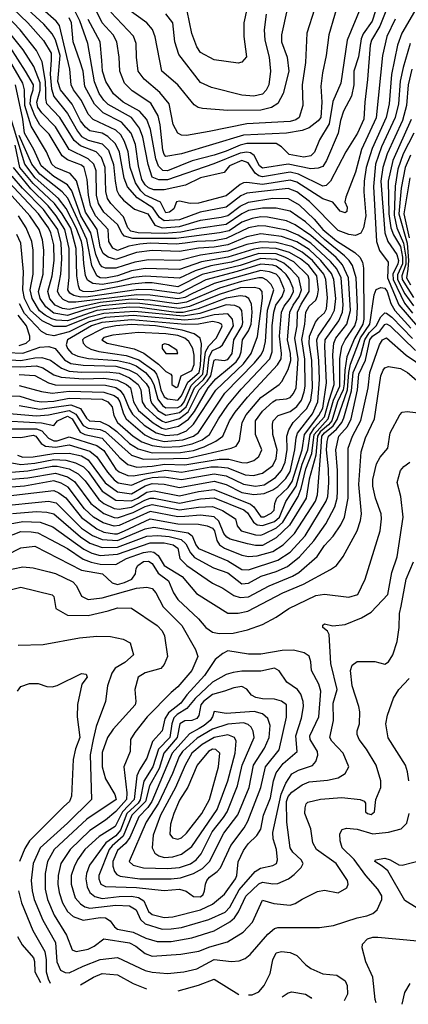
# Model space of a CAD drawing. Extents: x 501367 to 657802, y 482273 to 547541.
# Tile 218 of 256: x 583338 to 585591, y 484077 to 489793. Entities that reach past the tile are written whole.
import ezdxf

# ---------------------------------------------------------------- set-up
doc = ezdxf.new("R2010")
doc.units = 0

msp = doc.modelspace()

# ---------------------------------------------------------------- linework, layer by layer
at = {"layer": '0CON20XD'}
for points in [[(583265, 487123), (583385, 487132.4), (583545, 487160.1), (583615, 487138.6), (583655, 487112.1), (583750, 486985), (583825, 486926.9), (583885, 486902.6), (583905, 486900.6), (583995, 486931.1), (584065, 486966.2), (584105, 486977.6), (584265, 486946.8), (584375, 486963.8), (584455, 486966.2), (584513.5, 486943.5), (584589.4, 486895), (584598.6, 486855), (584622.2, 486825), (584705, 486801.5), (584735, 486800), (584755, 486807.3), (584826.3, 486843.7), (584863.7, 486876.3), (584952.4, 487025), (584969.6, 487070.4), (584995.7, 487185), (585030.7, 487275), (585045.6, 487384.4), (585126.1, 487476.1), (585157.6, 487585), (585193, 487665), (585193.9, 487825), (585205.4, 487895), (585223.9, 487935), (585281.4, 488015), (585292.1, 488055), (585295.9, 488125), (585288.4, 488295), (585266.6, 488365), (585248.3, 488395), (585221.6, 488421.6), (585105, 488516.4), (584995, 488619.1), (584905, 488681.5), (584825, 488699.1), (584745, 488699.6), (584665, 488685.4), (584625, 488665.1), (584535, 488603.7), (584375, 488581.6), (584271.3, 488558.7), (584175, 488552.2), (584025, 488556.1), (583982.8, 488565), (583964.4, 488585), (583939.2, 488649.2), (583865.3, 488725.3), (583846.3, 488755), (583837.5, 488795), (583833.2, 488935), (583812.1, 488992.1), (583780, 489025), (583690.2, 489060.2), (583652.5, 489092.5), (583569.5, 489225), (583494.8, 489305), (583488.3, 489335), (583489.9, 489375), (583486.4, 489435), (583467.4, 489547.4), (583435.2, 489615), (583339.6, 489735), (583185, 489894.8)], [(585679.9, 489935), (585552.3, 489715), (585528.1, 489645), (585493, 489475), (585480.3, 489305), (585463.2, 489225), (585381.3, 489045), (585347.1, 488935), (585335.1, 488855), (585333.3, 488793.3), (585344.8, 488655), (585331.4, 488585), (585315, 488554.6), (585285, 488539.7), (585245, 488545.2), (585185, 488569.6), (585017.9, 488738), (584945, 488792.9), (584895, 488812.2), (584655, 488785.7), (584620.5, 488769.5), (584535, 488705.4), (584383.6, 488676.4), (584265, 488631.9), (584175, 488625.5), (584148.9, 488645), (584110.1, 488700.1), (584017.9, 488757.9), (583963.4, 488823.4), (583942.7, 488872.7), (583915.5, 489024.5), (583893, 489073), (583849.5, 489115), (583815, 489134.2), (583745, 489148.5), (583718.2, 489168.2), (583690.8, 489205), (583641.7, 489301.7), (583574.8, 489385), (583558, 489435), (583571.6, 489585), (583545, 489676.8), (583525, 489710.8), (583476.8, 489766.8), (583337.8, 489895)], [(585514, 489796), (585466.7, 489695), (585441.2, 489585), (585403.9, 489223.9), (585320.1, 489040.1), (585285, 488906.9), (585227.6, 488762.4), (585222.5, 488735), (585236.1, 488703.9), (585235, 488680), (585225, 488672), (585195, 488680.8), (585152.8, 488732.8), (585095, 488752.7), (584945, 488849.9), (584905, 488862), (584745.6, 488835.6), (584655, 488848.7), (584635, 488845.7), (584615, 488836.1), (584535, 488769.6), (584375, 488727.8), (584326.5, 488726.5), (584265, 488739.5), (584246.7, 488735), (584230.8, 488695), (584205.8, 488675), (584185, 488672.4), (584153.7, 488733.7), (584065, 488775.1), (584039.6, 488799.6), (584008.7, 488845), (583977.3, 488935), (583965.9, 489025.9), (583946.1, 489086.1), (583923.8, 489123.8), (583895, 489152.5), (583764.4, 489214.4), (583735, 489244), (583695, 489324.7), (583650, 489385), (583635.2, 489415), (583628.8, 489505), (583568.6, 489758.6), (583548.3, 489785), (583390.4, 489925)], [(585195, 489932), (585130, 489705), (585114.1, 489585), (585092.4, 489485), (585083.1, 489406.9), (585089.3, 489315), (585083.8, 489225), (585068.6, 489205), (585015, 489164.8), (584975, 489150.6), (584885.2, 489134.8), (584635, 489122.4), (584275, 489013.8), (584185, 488999.1), (584175, 489010), (584167.7, 489035), (584152.8, 489182.8), (584140.6, 489235), (584098.7, 489308.7), (583989.4, 489379.4), (583944.7, 489425), (583918.6, 489495), (583914.7, 489575.3), (583901.7, 489665), (583879.2, 489705), (583816.5, 489775), (583772, 489865)], [(583297.9, 489857.9), (583384.5, 489774.5), (583475, 489671.6), (583519.3, 489599.3), (583521, 489559), (583513.8, 489476.2), (583521.5, 489391.5), (583535, 489346.7), (583615, 489248.3), (583672.3, 489145), (583695, 489115.5), (583735, 489093.1), (583815, 489073), (583852.3, 489035), (583881.9, 488951.9), (583890.3, 488855), (583901.7, 488801.7), (583913.8, 488773.8), (583940, 488745), (584002.9, 488692.9), (584080.6, 488665), (584120.6, 488600.6), (584164.4, 488585), (584265, 488592.9), (584385, 488629), (584505, 488646.3), (584545, 488655.4), (584615, 488710.4), (584665, 488733.9), (584805, 488756.1), (584895, 488754.8), (584957.5, 488717.5), (585045.8, 488635.8), (585096.1, 488575), (585175, 488509.8), (585281.1, 488441.1), (585310.3, 488415), (585325.5, 488385.5), (585330.8, 488350.8), (585333.1, 488055), (585327.5, 488025), (585278.5, 487941.5), (585234.8, 487835.2), (585222.4, 487757.6), (585218.9, 487678.9), (585213, 487645), (585179.6, 487575), (585147, 487465), (585128.7, 487441.3), (585080.4, 487399.6), (585065.2, 487375), (585055.2, 487264.8), (585015, 487125.5), (584999.4, 487015), (584901.9, 486858.1), (584825, 486785.2), (584745, 486740.9), (584705, 486740), (584659.3, 486749.3), (584557.5, 486777.5), (584538, 486788), (584520.6, 486810.6), (584492, 486882), (584465, 486907.6), (584385, 486917.4), (584295, 486908.3), (584255, 486907.5), (584095, 486937.1), (583915, 486855.6), (583885, 486852.7), (583821.8, 486871.8), (583766, 486905), (583712.7, 486952.7), (583618.2, 487078.2), (583577.8, 487102.3), (583535, 487115.1), (583365, 487085.6), (583265, 487077.6)], [(585465, 489852.5), (585425, 489755.3), (585377.3, 489675), (585370, 489645), (585354.8, 489445.2), (585337.8, 489315), (585333.4, 489215), (585295.6, 489135), (585229.2, 489025), (585140.5, 488855), (585115, 488830), (585095, 488825.6), (584955, 488895.6), (584905, 488907.4), (584745, 488881.5), (584725, 488886.8), (584702.3, 488902.3), (584662.9, 488962.9), (584625, 488975.3), (584554.2, 488945), (584523.9, 488906.1), (584385, 488875.4), (584298.6, 488831.4), (584175, 488804.3), (584115, 488805.7), (584085, 488816.9), (584064.3, 488835), (584046.3, 488865), (584025.7, 488945), (584008.1, 489068.1), (583984.7, 489134.7), (583927.1, 489197.1), (583821.9, 489251.9), (583771.9, 489301.9), (583715.1, 489405.1), (583705.8, 489495), (583686.3, 489555), (583647.2, 489665), (583638.4, 489775), (583624.5, 489804.5)], [(585399.6, 489845), (585381.7, 489785), (585329.9, 489710.1), (585317.7, 489682.3), (585301.8, 489578.2), (585275.2, 489495), (585274, 489415), (585261.3, 489348.7), (585215, 489262), (585197.1, 489207.1), (585183.3, 489135), (585115.7, 488975), (585095, 488940.8), (585068.9, 488931.1), (585025, 488927.6), (584894.9, 488955.1), (584745, 488931.1), (584727.3, 488945), (584697.1, 489005), (584675, 489019.2), (584655, 489023.3), (584615, 489017.6), (584463.4, 488956.6), (584195, 488863.5), (584143.7, 488863.7), (584105, 488878.5), (584081.7, 488951.7), (584051.2, 489111.2), (584032.4, 489162.4), (583985, 489224.8), (583850.8, 489300.8), (583825, 489325.2), (583798.5, 489365), (583771.5, 489431.5), (583732.5, 489655), (583685.4, 489785.4), (583639, 489879)], [(585314.7, 489865), (585235.9, 489675), (585200.4, 489425), (585152.6, 489317.4), (585131.1, 489188.9), (585075.8, 489095), (585046.9, 489023.1), (585025, 489002.5), (584984.2, 488995.8), (584900.7, 489010.7), (584855, 489055.6), (584825, 489074.6), (584655, 489073.6), (584615, 489065.1), (584535, 489029.6), (584465, 489006.7), (584337.1, 488972.9), (584195.1, 488914.9), (584167.7, 488917.7), (584143, 488943), (584127.6, 488985), (584096.4, 489155), (584074.4, 489214.4), (584032.1, 489262.1), (583937.8, 489315), (583882.4, 489362.4), (583837, 489435), (583817.1, 489495), (583814.1, 489555.9), (583804.8, 489665), (583735, 489794.6)], [(585047.1, 489855), (585002.7, 489715), (584995.3, 489545), (584975.8, 489415), (584978.4, 489295), (584958.9, 489225), (584938.7, 489211.3), (584905, 489202.7), (584655, 489189.2), (584436.6, 489143.4), (584305, 489120.9), (584275, 489121.8), (584253.7, 489133.7), (584227.7, 489185), (584204.1, 489305), (584149.6, 489369.6), (584058.6, 489448.6), (584025.3, 489495), (584015.3, 489575), (584013.5, 489655), (583997.3, 489697.3), (583866.1, 489836.1)], [(584889.1, 489855), (584856, 489705), (584855.3, 489665), (584887.8, 489575), (584897.9, 489495), (584865.2, 489364.8), (584833.6, 489306.4), (584796.6, 489283.4), (584735, 489267.3), (584545.3, 489265.3), (584398, 489278), (584373.2, 489283.2), (584349.2, 489299.2), (584255, 489415.5), (584162.3, 489495), (584123.4, 489693.4), (584107, 489737), (584074.5, 489775), (583963.8, 489855)], [(584766.3, 489825), (584755.8, 489735), (584759.4, 489675), (584784.4, 489575), (584792.5, 489495), (584781.4, 489415), (584766.4, 489383.6), (584745, 489360), (584695, 489349.8), (584625, 489354.2), (584449.7, 489399.8), (584385, 489428.2), (584261, 489591), (584236.5, 489665), (584225.3, 489775), (584185, 489827.7)], [(584654.7, 489855), (584636.9, 489775), (584637.1, 489695), (584653, 489577), (584625, 489546), (584605, 489540), (584465, 489560), (584385, 489603.1), (584365.4, 489635), (584335, 489712.5), (584309.2, 489845)], [(583265, 487163.9), (583385, 487172.9), (583525, 487200.8), (583555, 487201.4), (583625, 487186.3), (583676.4, 487156.4), (583716.4, 487116.4), (583796.9, 487006.9), (583825, 486984.3), (583885, 486955.1), (583915, 486951), (583985, 486963.3), (584063.6, 487003.6), (584095, 487015.5), (584115, 487016.1), (584265, 486985.9), (584385, 487011), (584465, 487016.6), (584638, 486948), (584659.3, 486929.3), (584693.3, 486875), (584715, 486860.4), (584745, 486855.8), (584815, 486879.7), (584843, 486905), (584879.9, 486995), (584940.6, 487085), (584975, 487211.7), (585008, 487295), (585020.8, 487385), (585046.4, 487423.6), (585105, 487486.8), (585132.1, 487585), (585160.7, 487675), (585153.4, 487846.6), (585158.6, 487915), (585170.7, 487945), (585235.1, 488025), (585255.1, 488105), (585244.9, 488294.9), (585210, 488370), (585171.7, 488411.7), (585025, 488540.1), (584935, 488602.6), (584885, 488626), (584775, 488647), (584735, 488647.9), (584685, 488639.6), (584625, 488616.8), (584552.7, 488567.3), (584495.1, 488555.1), (584245, 488523.5), (583992.9, 488522.9), (583945, 488536), (583931.1, 488551.1), (583905, 488604.8), (583825, 488675.7), (583795, 488725.3), (583783.4, 488775), (583780.4, 488915), (583767.1, 488955), (583735.1, 488985.1), (583625, 489038.5), (583545, 489171.3), (583465, 489252), (583441.9, 489285), (583436.2, 489315), (583456.6, 489383.4), (583456.5, 489426.5), (583420.4, 489520.4), (583358.6, 489618.6), (583264.4, 489735)], [(583291.1, 487221.1), (583345, 487210.2), (583425, 487217.4), (583535, 487239.5), (583605.3, 487235.3), (583661.2, 487221.2), (583707.1, 487197.1), (583735, 487169.4), (583815, 487056.5), (583895, 487003.4), (583985, 486999.3), (584021.4, 487015), (584075, 487049.6), (584118.2, 487058.2), (584265, 487028.8), (584375, 487054.4), (584465, 487065.4), (584675, 486981), (584694.4, 486964.4), (584735, 486907.7), (584755, 486907.5), (584795, 486928.1), (584813.1, 486945), (584817.7, 486985), (584829.1, 487015), (584895, 487076.9), (584917.7, 487112.3), (584974.5, 487295), (584988.1, 487385), (585072.9, 487495), (585095, 487538.4), (585116.9, 487685), (585106.1, 487895), (585109.2, 487935), (585188.3, 488045), (585208.5, 488095), (585213.2, 488136.8), (585202.1, 488295), (585175.7, 488345.7), (585140, 488390), (585025, 488495.1), (584952.3, 488542.3), (584885, 488572), (584765, 488594.9), (584725, 488595.6), (584665, 488585.4), (584535, 488522.4), (584465, 488509.7), (584365, 488505.6), (584297.8, 488495), (584245, 488489.7), (584095, 488494.7), (584035, 488490.6), (583971.3, 488478.7), (583905, 488453.4), (583877, 488467), (583854.1, 488505), (583849.8, 488575), (583777.1, 488655), (583748, 488715), (583736.4, 488773.6), (583729.4, 488865), (583710.9, 488935), (583695, 488948.3), (583615, 488979.2), (583583, 489003), (583507.5, 489127.5), (583455, 489183.5), (583425, 489233.9), (583398, 489305), (583402.7, 489345), (583416, 489385), (583417, 489415), (583370.9, 489495), (583283.1, 489633.1)], [(585602.5, 489655), (585560.1, 489515), (585543.1, 489436.9), (585534.6, 489305), (585514.9, 489225), (585435.6, 489055), (585400.9, 488955), (585388.6, 488825), (585406.8, 488505), (585423.3, 488453.3), (585473.3, 488385), (585470.5, 488295), (585535, 488136.8), (585645, 488011)], [(583325, 487264.6), (583355, 487252.7), (583415, 487254.5), (583535, 487274.9), (583625, 487277.2), (583695, 487260.3), (583735, 487236.8), (583834.1, 487105), (583905, 487052), (583985, 487041.2), (584065, 487087), (584105, 487100.2), (584175, 487097.3), (584265, 487076.6), (584465, 487112.9), (584535, 487095.1), (584625, 487049), (584695, 487037), (584755, 487042.8), (584805, 487062.6), (584835, 487082.5), (584881.4, 487128.6), (584905, 487170.2), (584933.8, 487295), (584939.9, 487365), (584947.9, 487392.1), (585034.8, 487505.2), (585066.4, 487575), (585075.7, 487705), (585072.1, 487815), (585061.8, 487905), (585060.9, 487935), (585067.3, 487955), (585139.9, 488060.1), (585163.5, 488106.5), (585170.2, 488175), (585159.7, 488285), (585145, 488319.3), (585084.4, 488395), (585015, 488458.7), (584945, 488503.2), (584855, 488534.7), (584735, 488549.8), (584655, 488533), (584545, 488486.8), (584465, 488472.1), (584375, 488466.9), (584265, 488447.4), (584105, 488453), (584015, 488440.9), (583895, 488399.9), (583849.6, 488415), (583822.4, 488435), (583804.9, 488475), (583786.1, 488575), (583718.7, 488675), (583667.4, 488857.4), (583630.6, 488900.6), (583545, 488934.5), (583524.4, 488955), (583492.4, 489025), (583404.3, 489174.3), (583366.5, 489295), (583365.6, 489385), (583356, 489425), (583278.4, 489558.4)], [(585611.6, 489505), (585589.4, 489415), (585581.1, 489295), (585556.9, 489206.9), (585468.1, 489015), (585443.2, 488935), (585431.8, 488855), (585455.5, 488555.5), (585471.4, 488505), (585525, 488430.3), (585534.2, 488395), (585530.5, 488375), (585501, 488315), (585502.3, 488285), (585568, 488148), (585615, 488089.4)], [(583155, 487371.1), (583345, 487367.5), (583415, 487380.2), (583431.1, 487375), (583461.8, 487331.8), (583486.7, 487316.7), (583545, 487311.5), (583625, 487324), (583745, 487288.6), (583784.5, 487255), (583846.6, 487166.6), (583885, 487122.4), (583908.5, 487105), (583985, 487090.6), (584065, 487125.1), (584105, 487134.8), (584175, 487138.9), (584275, 487122.8), (584465, 487155.7), (584535.1, 487145.1), (584635, 487095.7), (584705, 487084.2), (584755, 487093.3), (584819.8, 487135), (584855.7, 487175), (584876.3, 487223.7), (584887.5, 487297.5), (584886.2, 487375), (584898.2, 487411.8), (584923.5, 487455), (585003, 487535), (585026, 487584), (585035.3, 487655.3), (585031.8, 487815), (585016.8, 487913.2), (585018.8, 487955), (585053.6, 488036.4), (585070.1, 488059.9), (585105, 488091.3), (585116.1, 488115), (585122.3, 488177.7), (585113.5, 488285), (585100.4, 488315), (585035, 488395.8), (584975, 488442.9), (584915, 488475.5), (584825, 488499.5), (584735, 488504.1), (584655, 488488.2), (584545, 488449.1), (584385, 488425.5), (584265, 488394.9), (584085, 488398.5), (584005, 488384.4), (583944.2, 488365.8), (583895, 488350.2), (583835, 488350.8), (583815, 488358.5), (583803, 488373), (583779.7, 488429.7), (583749.5, 488555), (583691.3, 488655), (583639.5, 488799.5), (583614.9, 488834.9), (583535, 488881.7), (583462.9, 488945), (583419.4, 489039.4), (583365.1, 489135.1), (583356.2, 489215), (583312.7, 489415)], [(583185, 487467.2), (583463.3, 487453.3), (583535, 487436.2), (583556.6, 487465), (583615, 487491.2), (583642, 487475), (583688.8, 487398.9), (583715.6, 487385.6), (583815, 487362.7), (583918.4, 487248.4), (583965, 487210.5), (584016.1, 487196.1), (584105, 487201.3), (584176.6, 487213.4), (584295, 487207.8), (584495, 487242), (584550.8, 487240.8), (584625, 487221.6), (584655, 487221), (584695.2, 487234.8), (584725, 487256.2), (584741.9, 487295), (584705.2, 487385), (584705.2, 487465), (584745, 487519.8), (584804.7, 487575), (584825, 487585.5), (584885, 487591.7), (584905, 487599.5), (584925, 487622.4), (584941.5, 487655), (584952.4, 487825), (584933, 487945), (584946.8, 488015), (584949.2, 488095), (584969.2, 488140.8), (585016.9, 488215), (585016.9, 488285), (585010.7, 488305), (584926.3, 488386.3), (584875.6, 488415), (584825, 488432.8), (584725, 488434.8), (584565, 488384.8), (584445.1, 488364.9), (584354.2, 488335.8), (584265, 488291.6), (584065, 488304.9), (583995.6, 488295.6), (583905, 488270.9), (583815, 488255.8), (583762, 488262), (583731.5, 488281.5), (583718.3, 488308.3), (583708.5, 488378.5), (583703.8, 488465), (583695.3, 488505), (583664.9, 488585), (583607.4, 488697.3), (583562.9, 488755), (583427.2, 488875), (583367.6, 488955), (583288.7, 489215)], [(585607.4, 489212.6), (585500.8, 488975), (585474.9, 488855), (585478.7, 488665), (585488.8, 488585), (585504.2, 488544.2), (585545, 488476.3), (585558, 488415), (585557.5, 488375), (585528.3, 488311.8), (585528.4, 488285), (585570.7, 488200.7), (585621.4, 488131.4)], [(583185, 487418.3), (583435, 487417.3), (583466.6, 487406.6), (583504, 487364), (583535, 487347.8), (583555, 487348.7), (583625, 487371.4), (583785, 487321.4), (583825, 487291.2), (583895, 487184.4), (583915, 487168.8), (583965, 487147.6), (583995.7, 487145.7), (584185, 487178.2), (584275.8, 487165.8), (584445, 487196.4), (584487.5, 487197.5), (584545, 487190.5), (584645, 487151.1), (584692.5, 487147.5), (584745, 487160), (584805, 487204.1), (584824.4, 487245), (584830.2, 487295), (584805.3, 487385), (584802.5, 487445), (584807.6, 487465), (584835.6, 487494.4), (584905, 487518.9), (584945, 487546.8), (584972.1, 487585), (584987.5, 487632.5), (584992.4, 487665), (584991.5, 487821.5), (584973.4, 487936.6), (584991.6, 488025), (584995.8, 488095), (585015, 488129.3), (585053.9, 488165), (585065, 488189.4), (585069.9, 488225), (585059.6, 488305), (585013.5, 488365), (584965, 488405.6), (584901.6, 488441.6), (584825, 488463.9), (584745, 488468.3), (584695, 488460.8), (584545, 488413.4), (584392.5, 488387.5), (584265, 488342.8), (584065, 488349), (583985, 488334.5), (583903.8, 488305), (583835, 488292.3), (583805, 488294.5), (583784.4, 488305), (583755.3, 488365.3), (583726.9, 488516.9), (583616.2, 488756.2), (583583.8, 488793.8), (583455, 488895.6), (583408.3, 488955), (583335, 489121)], [(585622.4, 489135), (585561.6, 489015), (585530.2, 488925), (585513.8, 488826.2), (585507.9, 488657.9), (585523.4, 488585), (585563.4, 488495), (585576.7, 488415), (585576.5, 488373.5), (585552.7, 488305), (585555.5, 488285), (585620.5, 488180.5)], [(583185, 487514.2), (583435, 487492.6), (583505, 487498.3), (583625, 487524.8), (583662.6, 487502.6), (583705, 487437), (583735, 487421.2), (583805, 487413.8), (583835, 487401.2), (583985, 487264.5), (584055, 487242.2), (584145, 487243.2), (584315, 487248.1), (584563.8, 487306.2), (584592.3, 487317.7), (584612.2, 487347.8), (584627.4, 487455), (584650.1, 487499.9), (584735, 487598.8), (584841.5, 487675), (584856.6, 487693.4), (584895, 487762.7), (584909.3, 487815), (584907.9, 487855), (584890, 487935), (584904.6, 488095), (584922.4, 488135), (584957.5, 488185), (584972, 488225), (584956.8, 488295), (584909.8, 488345), (584869, 488379), (584825, 488400.6), (584735, 488405.8), (584615, 488365.5), (584395, 488313.8), (584255, 488243), (584105, 488264.9), (584065, 488265.5), (583987.3, 488257.3), (583755, 488213.5), (583705, 488214.5), (583686.4, 488225), (583678, 488248), (583669.4, 488305), (583664.9, 488465), (583633.5, 488583.5), (583584.7, 488665), (583538.5, 488725), (583415, 488841.1), (583339.1, 488935), (583312.1, 489065)], [(585602.6, 489007.4), (585573.3, 488935), (585550.2, 488815), (585535.4, 488665.4), (585583.3, 488495), (585592.1, 488395), (585588.6, 488345), (585580.4, 488295), (585603.5, 488253.5)], [(583335, 487553.3), (583455, 487531.4), (583635, 487557.3), (583689.8, 487535), (583725, 487479.7), (583741.5, 487465), (583805, 487460.5), (583855.5, 487435.5), (583901.5, 487401.5), (583975, 487333.1), (584025, 487301.2), (584105, 487279.3), (584269.4, 487279.4), (584345, 487292.2), (584407.5, 487312.5), (584474.7, 487345.3), (584515.3, 487374.7), (584554.5, 487465), (584587.4, 487515), (584658.7, 487601.3), (584831.6, 487788.4), (584853.3, 487825), (584856.2, 487855), (584843.9, 487955), (584855.6, 488095), (584870.4, 488129.6), (584906.5, 488175), (584925.8, 488215), (584923.8, 488235), (584902.2, 488285), (584883.1, 488313.1), (584855, 488339.2), (584825, 488361.3), (584805, 488367.9), (584735, 488373.3), (584598.7, 488331.3), (584417.1, 488282.9), (584265, 488204.2), (584104.1, 488224.1), (584025.8, 488225.8), (583735, 488183.4), (583692.4, 488182.4), (583651.4, 488191.4), (583628.3, 488205), (583616.5, 488225), (583623.7, 488296.3), (583625.1, 488464.9), (583599.8, 488575), (583549.4, 488655), (583502.7, 488712.7), (583401.2, 488811.2), (583302.2, 488935)], [(583225, 487609.2), (583338, 487608), (583425, 487580.8), (583464.7, 487574.7), (583535, 487578.9), (583625, 487595.5), (583815, 487589.8), (583847.8, 487575), (583874.3, 487545), (583883.3, 487495), (583904.8, 487455), (583994.8, 487374.8), (584045, 487342.6), (584105, 487320.4), (584175, 487310.8), (584265.1, 487314.9), (584338.5, 487331.5), (584395.4, 487354.6), (584438.3, 487385), (584489.7, 487475), (584544.8, 487555), (584621.7, 487648.3), (584788.6, 487825), (584802.1, 487865), (584802, 488015), (584810.2, 488095), (584823.5, 488135), (584858.9, 488185), (584873.1, 488225), (584844.3, 488295), (584825.2, 488315), (584785, 488328.8), (584735, 488336), (584465, 488261.5), (584335, 488200.6), (584295, 488180.7), (584255, 488171.5), (584095, 488193.5), (584016.3, 488196.3), (583663.2, 488153.2), (583622.9, 488152.9), (583589.2, 488169.2), (583569.5, 488189.5), (583557.5, 488215), (583577, 488315), (583582.3, 488405), (583578.3, 488495), (583558.7, 488575), (583475, 488690.1), (583354.1, 488814.1), (583294.4, 488884.4)], [(585598.9, 488875), (585565.5, 488665), (585596, 488526)], [(583335, 487669.4), (583464.6, 487634.6), (583525, 487625.6), (583625, 487635.5), (583825, 487630.8), (583885, 487610.6), (583905, 487596.8), (583918.4, 487575), (583939.1, 487505), (583955, 487476.5), (584062.2, 487382.2), (584105, 487361.8), (584175, 487344.7), (584284.4, 487354.4), (584344.8, 487375), (584375, 487397.3), (584527.8, 487625), (584699.9, 487800.1), (584735.8, 487845), (584750.7, 487875), (584762.3, 487925), (584774.1, 488105.9), (584812, 488225), (584795.9, 488255.9), (584771.4, 488281.4), (584745, 488294.8), (584725, 488295.1), (584622.9, 488272.9), (584495.4, 488234.7), (584305, 488153.1), (584246.4, 488143.6), (584095, 488165.5), (583985, 488170.7), (583805, 488151.7), (583625, 488111.4), (583586.7, 488116.7), (583542.3, 488135), (583513, 488173), (583499.9, 488215), (583526.7, 488305), (583537.1, 488395), (583535.6, 488485), (583517.4, 488555), (583503.7, 488585), (583446.7, 488665), (583275, 488849.8)], [(583335, 487733.1), (583425, 487728), (583503.9, 487685), (583542.8, 487672.8), (583835, 487670.9), (583895, 487657.6), (583920.9, 487640.9), (583942, 487612), (583971.4, 487535), (583992.4, 487502.4), (584059.4, 487439.4), (584129.7, 487395), (584185, 487378.2), (584255, 487385.1), (584303.9, 487406.1), (584345, 487444.1), (584475, 487642), (584634.6, 487795), (584678.8, 487855), (584716.5, 487953.5), (584746.1, 488176.1), (584744.3, 488215), (584729.6, 488229.6), (584698.4, 488238.4), (584615.5, 488235.6), (584495, 488198.2), (584321.3, 488128.7), (584265, 488116.6), (584034.5, 488145.5), (583975, 488147.2), (583815, 488132.1), (583715, 488109.4), (583615, 488076.6), (583535, 488088.8), (583488.8, 488125), (583456.4, 488175), (583446.9, 488215), (583473.5, 488315), (583478.2, 488455), (583470.5, 488515), (583450.6, 488575), (583397.3, 488655), (583277.2, 488787.2)], [(583265, 487779.2), (583345, 487776.7), (583435, 487782.7), (583472.4, 487772.4), (583535, 487730.3), (583578.4, 487718.4), (583705, 487707.8), (583825, 487711), (583905, 487699.6), (583956, 487675), (583979.4, 487655), (583997.3, 487575), (584026.9, 487525), (584111.7, 487451.7), (584162.2, 487422.2), (584185, 487416.3), (584257.8, 487432.2), (584316.5, 487473.5), (584351.5, 487518.5), (584430.4, 487655), (584475, 487708.4), (584553.5, 487773.5), (584592.6, 487807.4), (584611.9, 487835), (584622.6, 487865), (584630.3, 487935), (584663.6, 487986.4), (584678.9, 488025), (584685.9, 488095), (584682, 488142), (584666.3, 488175), (584646.6, 488186.5), (584615, 488189.3), (584535, 488175.8), (584372.4, 488115), (584286, 488094), (584245, 488093.2), (584035, 488121.2), (583973.7, 488123.7), (583785, 488103.9), (583615, 488045.5), (583548.8, 488048.8), (583523.8, 488056.2), (583485, 488077), (583453, 488103), (583409.1, 488175), (583399.2, 488225), (583416.6, 488315), (583416.1, 488455), (583407.8, 488505), (583375.9, 488585), (583331.2, 488655)], [(583255, 487820), (583345, 487815.3), (583425, 487829.9), (583465, 487831), (583516.2, 487816.2), (583580.5, 487770.5), (583625, 487753.2), (583695, 487746.5), (583841.9, 487748.1), (583915, 487740), (583975, 487714.6), (584023.7, 487675), (584040.8, 487645), (584048, 487575), (584065.7, 487545), (584133, 487483), (584165, 487461.4), (584185, 487455.3), (584265, 487477.4), (584314, 487516), (584378.1, 487645), (584425.5, 487694.5), (584445.5, 487725), (584461.5, 487798.5), (584465, 487815.9), (584475, 487821.1), (584523.9, 487813.9), (584545, 487820), (584570.1, 487855), (584580.1, 487935), (584627.4, 488015), (584631.5, 488035), (584625.4, 488105.3), (584612.4, 488122.4), (584584.6, 488134.6), (584535, 488138.2), (584382.6, 488087.4), (584285, 488070.9), (584005, 488099.2), (583825, 488087.7), (583735.4, 488064.7), (583605, 488012.2), (583535, 488011.9), (583467, 488045), (583399.6, 488105), (583365.1, 488175), (583355.3, 488225), (583358.9, 488328.9), (583343.3, 488495), (583321, 488545)], [(583185, 487018.8), (583535, 487058.8), (583565, 487046.1), (583605, 487017.1), (583695, 486902.9), (583785, 486836.2), (583825, 486818), (583887.2, 486807.2), (583905, 486808), (583944.8, 486824.8), (584095, 486894.4), (584255, 486867.1), (584375, 486863.3), (584424.3, 486854.3), (584455, 486840.4), (584467, 486825), (584480.1, 486770.1), (584495.8, 486745), (584525.6, 486725.6), (584625, 486683.7), (584665, 486677.1), (584715, 486680.9), (584805, 486706.4), (584865, 486744.8), (584930.8, 486809.2), (585052.3, 486997.7), (585064.5, 487035), (585082.9, 487285), (585088.7, 487375), (585104.3, 487395), (585154.6, 487435), (585177.8, 487472.2), (585237.4, 487645), (585245.1, 487745), (585256.5, 487793.5), (585314.2, 487945.8), (585368.6, 488025), (585392.4, 488195), (585405, 488226.9), (585431.7, 488238.3), (585455, 488235.2), (585468, 488215), (585490.2, 488145), (585512.2, 488105), (585605, 488002.2)], [(583265, 487861.1), (583355, 487857.3), (583455, 487892.6), (583506.2, 487896.2), (583543.8, 487883.8), (583597.5, 487817.5), (583635, 487796.5), (583705, 487786.6), (583895, 487781.4), (583970.9, 487760.9), (584016.3, 487736.3), (584071, 487681), (584086.3, 487655), (584095.1, 487585), (584104.4, 487565), (584138.8, 487525), (584185, 487496.6), (584265, 487511.8), (584303.3, 487545), (584351.4, 487655), (584403, 487705), (584423.8, 487735), (584436.2, 487835), (584455, 487872.6), (584498, 487892), (584514, 487906), (584577.4, 488015), (584570.8, 488055), (584545, 488086), (584465, 488078.9), (584375, 488056.4), (584295, 488047.9), (583995.3, 488075.3), (583835, 488064.2), (583740.2, 488039.8), (583625, 487981.1), (583535, 487957.6), (583495.1, 487965.1), (583463.1, 487983.1), (583365, 488088.1), (583335.7, 488144.3)], [(583195, 486967.5), (583505, 486998.2), (583548.9, 486988.9), (583695, 486841.6), (583758.8, 486798.8), (583815.1, 486775.1), (583905, 486769.3), (584065, 486837.7), (584115.9, 486845.9), (584314.3, 486814.3), (584336.9, 486796.9), (584358.5, 486745), (584375, 486722.8), (584545, 486650.7), (584625, 486600.8), (584665, 486599.8), (584835, 486656.1), (584905, 486701.7), (584993.5, 486796.5), (585115, 486997.3), (585123.8, 487025), (585129.1, 487105), (585128.5, 487185), (585116.5, 487295), (585120.6, 487345), (585127.9, 487375), (585173.8, 487416.2), (585205.6, 487454.4), (585217.5, 487482.5), (585261.2, 487638.8), (585271.5, 487745), (585315.4, 487844.6), (585338.1, 487935), (585363.6, 487975), (585404.5, 488015), (585432.3, 488067.7), (585455, 488090.5), (585465, 488089.7), (585495, 488066), (585615, 487942.5)], [(583335, 487901.8), (583375, 487915.9), (583396, 487935), (583396.7, 487955), (583376.6, 488015), (583328.1, 488078.1)], [(583295, 486925.9), (583435, 486937.1), (583495, 486933.8), (583535, 486924.4), (583689.8, 486789.8), (583745, 486753.8), (583815, 486728), (583905, 486730.4), (584075, 486795.3), (584139.3, 486799.3), (584205, 486793.5), (584274.4, 486774.4), (584301, 486751), (584327.5, 486697.5), (584351.4, 486671.4), (584461.1, 486611.1), (584545, 486582.2), (584625, 486518), (584665, 486521.5), (584738, 486562), (584825, 486588.6), (584891, 486619), (584960, 486675), (585042.8, 486767.2), (585113, 486867), (585165.2, 486965), (585178.7, 487015), (585180.6, 487055), (585180.7, 487175), (585169.9, 487295), (585187.9, 487375), (585238.3, 487431.7), (585260.1, 487475), (585295.8, 487645), (585303.4, 487735), (585343, 487817), (585368.1, 487935), (585383.3, 487955), (585425, 487985.1), (585455, 488023.8), (585465, 488027.4), (585485, 488014.8), (585632.2, 487872.2)], [(584185, 487539.9), (584255, 487540.8), (584275, 487553.9), (584291.6, 487575), (584331.1, 487668.9), (584399.5, 487735), (584415.8, 487865), (584435, 487899.4), (584477.6, 487945), (584507.4, 488005), (584511.2, 488015), (584506.9, 488025), (584492.9, 488032.9), (584455, 488040.9), (584375, 488026.1), (584297.2, 488022.8), (583985, 488050.6), (583814.2, 488035), (583754, 488015), (583613.8, 487935), (583607.2, 487905), (583615, 487884.7), (583640.6, 487855), (583675, 487838.6), (583736.2, 487826.2), (583905, 487814.2), (583975, 487798.3), (584013.1, 487783.1), (584066.1, 487745), (584098.6, 487708.6), (584115.7, 487675), (584139, 487589), (584165, 487552.4), (584185, 487539.9)], [(584255, 487583.6), (584275, 487608.9), (584312.1, 487687.9), (584378.2, 487745), (584385.7, 487785), (584390.9, 487910.9), (584384.7, 487945), (584348.6, 487968.6), (584280.1, 487990.1), (584124.3, 488015), (583985, 488023.5), (583895, 488016.1), (583825, 488002), (583711.4, 487945), (583702.5, 487935), (583705.8, 487915), (583722.5, 487895), (583749.7, 487879.7), (583796.7, 487866.7), (583954.2, 487844.2), (584028.2, 487818.2), (584115.5, 487755.5), (584131.3, 487735), (584142.6, 487705), (584156.2, 487645), (584175, 487604.4), (584195, 487591.1), (584255, 487583.6)], [(583283, 486867), (583355, 486879.3), (583455.7, 486875.7), (583529.5, 486849.5), (583709.2, 486719.2), (583755, 486696.7), (583805, 486682.8), (583905, 486690.2), (584095, 486754.9), (584175, 486756.6), (584227.9, 486745), (584255, 486725.4), (584266.4, 486665), (584305.8, 486625), (584455, 486521.4), (584515, 486492.5), (584579.4, 486449.4), (584615, 486437.8), (584665, 486443.2), (584783.8, 486506.2), (584918.6, 486561.4), (584955.9, 486584.1), (585063, 486677), (585105, 486741.1), (585155.8, 486794.2), (585199.6, 486860.4), (585221.3, 486905), (585242.4, 487015), (585242, 487305), (585266.5, 487375), (585315.8, 487465.8), (585358.2, 487655), (585367, 487745), (585422.8, 487905), (585441.6, 487935), (585465, 487946.1), (585577.5, 487845), (585843.1, 487665)], [(584245, 487658.5), (584255, 487662.3), (584273.8, 487726.2), (584335, 487756), (584348.8, 487791.2), (584349.5, 487845), (584340.9, 487885), (584318, 487925), (584295.2, 487945), (584255, 487959.6), (584185, 487970.1), (584025, 487977.4), (583877.8, 487962.2), (583825, 487947), (583813.9, 487935), (583844.8, 487914.8), (584001.2, 487881.2), (584056.6, 487856.6), (584143.2, 487793.2), (584185, 487750.6), (584214, 487735), (584220, 487725), (584220, 487675), (584245, 487658.5)], [(584255, 487854.2), (584248, 487875), (584200, 487905), (584178.9, 487911.1), (584164.2, 487905), (584164.5, 487885), (584185, 487855.7), (584255, 487854.2)], [(583175, 486755.6), (583345, 486820.9), (583405, 486820.2), (583443, 486813), (583515.3, 486775), (583615, 486723.3), (583705, 486660.8), (583752.7, 486642.7), (583805, 486632.8), (583895, 486630.8), (583955.9, 486665), (584055, 486700), (584095, 486706.1), (584115, 486702), (584141.4, 486681.4), (584175.7, 486625), (584279.6, 486559.6), (584362.4, 486462.4), (584545, 486346.9), (584605, 486347.6), (584660.6, 486359.4), (584863.8, 486465), (584983.8, 486516.2), (585139.9, 486600.1), (585174.5, 486625), (585213.7, 486676.3), (585294.7, 486825), (585313.5, 486885), (585318.9, 486925), (585304.5, 487095), (585317.5, 487285), (585342.4, 487365), (585394.2, 487475.8), (585432.1, 487725), (585445, 487758.7), (585455, 487771.2), (585475, 487780.3), (585545, 487767.3), (585585.4, 487745), (585689.6, 487655)], [(583256.8, 486683.2), (583345, 486727.1), (583425, 486735.8), (583695, 486597.4), (583817.7, 486575), (583873.8, 486523.8), (583905, 486514.1), (583946.1, 486525), (583987.7, 486545), (584009.6, 486575), (584013.7, 486606.4), (584022.7, 486625), (584055, 486648), (584085, 486650), (584105, 486636.4), (584140.1, 486580.1), (584200.8, 486535), (584228.8, 486465), (584255, 486426.7), (584374.8, 486314.8), (584417.3, 486265), (584455, 486238), (584495, 486229.2), (584575, 486230.9), (584659.3, 486250.7), (584745, 486282.5), (584825, 486323.5), (584897.1, 486375), (585055, 486449.6), (585105, 486457.5), (585245, 486440.4), (585298.1, 486455), (585340.5, 486545), (585427.2, 486825), (585435.8, 486895), (585433.5, 486925), (585401.3, 487015), (585385.4, 487084.6), (585385, 487123.3), (585407.3, 487215), (585426.8, 487253.2), (585472.9, 487305), (585485.6, 487395), (585541.2, 487498.8), (585556.1, 487513.9), (585585, 487519.2), (585665, 487508.5)], [(583185, 486581.3), (583355, 486615.7), (583415, 486610.8), (583508, 486588), (583545, 486577.3), (583645, 486529.7), (583666.3, 486506.3), (583695, 486446.6), (583735, 486426.9), (583815, 486436), (584015, 486492.7), (584075, 486498.5), (584105, 486490), (584127.6, 486465), (584170.3, 486385), (584276.8, 486276.8), (584357.3, 486137.3), (584369.7, 486095), (584335, 486014.6), (584255, 485920), (584215, 485886.9), (584076.5, 485745), (584004.4, 485655.6), (583980.4, 485615), (583978.2, 485545), (583941.4, 485455), (583957.9, 485305), (583956.5, 485265), (583895, 485197), (583834.8, 485145), (583745, 485086), (583630.4, 484975), (583575.7, 484895), (583560, 484825), (583558.9, 484775), (583565.5, 484725.5), (583586.3, 484666.3), (583615.3, 484615), (583647.2, 484587.2), (583705, 484565.2), (583805, 484580.8), (583835, 484578.3), (583861.5, 484561.5), (583887.2, 484527.2), (583905, 484513.6), (583995, 484495.9), (584069.6, 484460.4), (584135, 484441.2), (584215, 484441.5), (584335, 484463.2), (584465, 484502.7), (584555.1, 484554.9), (584582.2, 484577.8), (584606.5, 484613.5), (584648, 484705), (584725, 484776.3), (584745, 484785.6), (584805, 484777.1), (584835, 484778.9), (584895.6, 484805), (584929.9, 484830.1), (584968.8, 484871.2), (584981.5, 484895), (584969.6, 484915), (584920.6, 484960.6), (584906.3, 484985), (584887, 485135), (584885.3, 485255), (584895, 485283.3), (584915, 485308), (584975, 485350), (585015, 485368.3), (585122.3, 485377.7), (585185, 485390.8), (585225, 485416.9), (585245.5, 485455), (585212.9, 485535), (585146.9, 485605), (585136.1, 485625), (585156.2, 485723.8), (585155.9, 485825), (585177.5, 485905), (585140.8, 486055), (585132.8, 486222.8), (585123.1, 486243.1), (585094.6, 486264.6), (585095, 486277.5), (585105, 486286), (585153.4, 486273.4), (585225, 486282.5), (585318.7, 486321.3), (585375, 486353.8), (585472.8, 486455), (585495.6, 486584.4), (585526.8, 486675), (585560, 486905), (585546.9, 487025), (585525.5, 487105.5), (585546.2, 487175), (585565, 487198.8), (585600, 487225)], [(583242.4, 486472.4), (583345, 486498.2), (583525, 486453.8), (583536.2, 486445), (583548, 486375), (583615, 486336.2), (583735, 486334.7), (583850.6, 486360.6), (583905, 486377.6), (583985, 486376.4), (584134.3, 486275), (584164.3, 486245), (584177.9, 486215), (584193.8, 486095), (584175, 486048.8), (584155, 486025.8), (584065, 486000.5), (584024, 485975), (584004.2, 485905), (584011.2, 485835), (584006.2, 485815), (583878.8, 485675), (583846.5, 485625), (583815, 485538.8), (583814.8, 485454.8), (583834.6, 485385), (583890, 485295), (583896.1, 485265), (583727.8, 485152.2), (583537.5, 484975), (583499, 484905), (583485.7, 484835.7), (583485.6, 484745), (583498.7, 484685), (583537, 484595), (583608.5, 484478.5), (583642.2, 484392.2), (583665, 484383.5), (583735, 484397.1), (583770, 484415), (583825, 484457.5), (583975, 484433), (584010, 484415), (584065, 484372.1), (584105, 484356.2), (584271.9, 484368.1), (584376.7, 484385), (584439.3, 484410.7), (584541.5, 484438.5), (584633.5, 484495), (584687, 484553), (584745, 484681.2), (584811.7, 484661.7), (584905, 484652.5), (584935, 484661.1), (584975, 484687.5), (585065, 484731.5), (585105, 484738.5), (585185, 484724.2), (585235, 484753.3), (585242.9, 484775), (585238.9, 484795), (585172.3, 484895), (585058.8, 484975), (585037.9, 485015), (585026.3, 485096.4), (584991.5, 485185), (584992.5, 485217.5), (584999.2, 485240.8), (585009.1, 485250.9), (585081.6, 485268.4), (585205, 485277.5), (585312.5, 485265), (585335.8, 485255.8), (585342.5, 485245), (585342.5, 485195), (585353.3, 485185), (585375, 485179.4), (585394, 485195), (585402, 485265), (585430.8, 485335), (585431.9, 485375), (585404.5, 485465), (585348.5, 485558.5), (585305.5, 485615), (585293.8, 485643.8), (585293.5, 485665), (585308.5, 485705), (585308.9, 485775), (585304.4, 485805), (585265, 485926.2), (585255.4, 486015), (585265, 486045.8), (585295, 486067.8), (585396.2, 486066.2), (585455, 486051.9), (585475, 486064.2), (585500.6, 486105), (585526.4, 486183.6), (585537.9, 486265), (585540, 486345), (585549.1, 486389.1), (585578.8, 486545), (585620.7, 486645)], [(583328.9, 486161.1), (583473.8, 486166.2), (583685, 486204.7), (583785, 486213.3), (583865, 486212.2), (583937, 486197), (583978.1, 486175), (583996.5, 486105), (583948, 486062), (583891.7, 486028.3), (583871, 485999), (583847.2, 485925), (583835.9, 485834.1), (583781.2, 485688.8), (583763.6, 485615), (583745.8, 485525), (583753.3, 485265), (583615, 485127.5), (583457, 484985), (583415.6, 484895), (583404, 484795), (583409.2, 484735), (583422, 484685), (583471.6, 484565), (583545.6, 484435), (583553.8, 484323.8), (583574.4, 484275), (583600.5, 484260.5), (583625, 484258.6), (583705, 484298), (583805, 484336.1), (583905, 484348.6), (584065, 484273.8), (584105, 484263.8), (584195, 484255.3), (584290, 484265), (584365, 484282.9), (584465, 484337.5), (584565, 484325.4), (584610.9, 484329.1), (584645, 484342.2), (584674.7, 484365.3), (584775.7, 484484.3), (584815, 484517.6), (584835, 484523.1), (585075, 484522.2), (585156.1, 484533.9), (585295, 484578.7), (585349.6, 484590.4), (585385.7, 484604.3), (585410.9, 484625), (585437.1, 484685), (585437.2, 484707.2), (585414.7, 484745), (585345, 484825.3), (585276.9, 484916.9), (585207.3, 484985), (585195.5, 485025), (585194.4, 485065.6), (585207.5, 485092.5), (585231.5, 485098.5), (585295, 485094.2), (585385, 485066.7), (585475, 485076), (585548.8, 485095), (585581.7, 485128.3), (585595.4, 485185.4)], [(584163.4, 484513.4), (584215, 484514.1), (584275, 484522.3), (584435, 484569), (584528.3, 484611.7), (584555, 484640.3), (584609.6, 484740.4), (584702.3, 484847.7), (584733, 484867), (584805, 484882.8), (584827.1, 484895), (584832.5, 484915), (584826.2, 484975), (584807.7, 485037.7), (584804.8, 485075), (584853.7, 485296.3), (584879.9, 485360.1), (584916.2, 485413.8), (584953.3, 485436.7), (585035, 485464), (585054.2, 485485.8), (585066.1, 485523.9), (585064.8, 485545), (585021.9, 485615), (585020, 485635), (585071.4, 485745), (585083.3, 485895), (585072.9, 485935), (585030, 486015), (585025.5, 486065), (585015, 486098.1), (584986.7, 486116.7), (584925, 486132.3), (584859.1, 486130.9), (584735, 486110.4), (584665, 486110.4), (584545, 486128.5), (584516, 486114), (584471, 486079), (584409.8, 485985), (584306.9, 485873.1), (584271, 485825), (584200.7, 485769.3), (584179.7, 485735), (584163.8, 485665), (584107.7, 485602.3), (584073.8, 485506.2), (584031.3, 485438.7), (584017.3, 485402.7), (584001.8, 485265), (583933.2, 485195), (583890.4, 485109.6), (583798.8, 485051.2), (583715.2, 484975), (583673.5, 484915), (583654, 484875), (583636.1, 484825), (583635.2, 484775), (583659.7, 484695), (583689.6, 484659.6), (583715, 484642.1), (583745, 484635.2), (583895, 484651.4), (583975, 484648), (584012.8, 484625), (584038.8, 484568.8), (584065, 484543.5), (584163.4, 484513.4)], [(583325.8, 485895), (583345, 485921.2), (583395, 485938.8), (583445, 485938.8), (583495, 485922), (583525, 485920), (583555, 485928), (583695, 485998), (583723.6, 485993.6), (583728.8, 485975), (583698.8, 485935), (583673.2, 485816.8), (583670.9, 485745), (583685.9, 485625), (583660.2, 485559.8), (583647.1, 485497.1), (583638, 485285), (583626.8, 485255), (583594.4, 485225.6), (583393.8, 485025), (583368.2, 484981.8), (583337.4, 484905)], [(584175, 484581.2), (584225, 484584.8), (584385, 484625.9), (584455, 484657.4), (584525, 484715.3), (584588.5, 484805), (584596.5, 484825), (584604.7, 484904.7), (584635, 484969.5), (584662.2, 485007.8), (584713.3, 485056.7), (584735, 485093.3), (584751.2, 485175), (584792.7, 485275), (584809.7, 485375), (584825, 485420), (584864.3, 485475), (584946.4, 485545), (584939.3, 485635), (584971.2, 485738.8), (584983, 485805), (584981.4, 485835), (584968.1, 485878.1), (584949.1, 485905), (584886, 485946), (584842.3, 486012.3), (584815, 486028.4), (584735, 486010.7), (584625, 486010.7), (584575, 486003.8), (584535, 485991.2), (584455, 485946), (584355, 485851.8), (584306, 485794), (584250.3, 485759.7), (584231, 485739), (584219.6, 485705), (584207.7, 485625), (584143, 485557), (584110.1, 485455), (584057.5, 485372.5), (584036.5, 485263.5), (584024, 485245), (583959.6, 485185), (583922.1, 485087.8), (583895, 485054.1), (583836.1, 485013.9), (583742.3, 484885), (583724.8, 484835.2), (583721, 484805), (583728.8, 484758.8), (583745.2, 484725.2), (583772.5, 484702.5), (583815, 484691.6), (583915, 484703), (583985, 484704), (584026.5, 484696.5), (584056.8, 484676.8), (584084, 484615), (584105, 484597.8), (584175, 484581.2)], [(585593.2, 485375), (585586.6, 485426.6), (585574.5, 485465), (585474.7, 485624.7), (585460.9, 485705), (585469.4, 485755), (585504.6, 485855), (585536.2, 485903.8), (585595, 485967.8)], [(584385, 484700), (584400.7, 484715), (584409.7, 484735), (584414.1, 484775), (584423.3, 484795), (584438, 484815), (584482.3, 484847.7), (584500.9, 484869.1), (584561.9, 484998.1), (584639.4, 485100.6), (584660.5, 485139.5), (584734.8, 485335), (584762.8, 485455), (584842.6, 485555), (584884.7, 485744.7), (584885.4, 485815), (584855.9, 485835.9), (584815, 485849.2), (584745, 485849.6), (584707.2, 485857.2), (584682, 485872), (584655, 485905.9), (584625, 485921.6), (584580, 485915), (584525, 485894.4), (584455, 485874.5), (584403.2, 485835), (584387.6, 485815), (584377.1, 485752.9), (584365, 485735.3), (584335, 485724.8), (584295, 485723), (584266.8, 485705), (584249.9, 485625), (584173.9, 485535), (584145.5, 485445), (584090.4, 485345), (584066.3, 485255), (583988, 485175), (583937.9, 485052.1), (583873.5, 484996.5), (583857, 484975), (583795.6, 484825), (583795.6, 484805), (583808.4, 484775), (583835, 484761.3), (584015.6, 484754.4), (584175, 484736.6), (584265, 484744.4), (584303.1, 484733.1), (584345, 484702.9), (584385, 484700)], [(584215, 484804.2), (584269.5, 484810.5), (584345, 484836.2), (584396.7, 484865), (584438.4, 484905), (584520.6, 485069.4), (584602.9, 485177.1), (584667.5, 485335), (584693.4, 485465), (584757.1, 485562.9), (584784, 485625), (584789.2, 485695), (584775.6, 485735.6), (584745, 485763.3), (584696.1, 485776.1), (584535.2, 485765.2), (584465, 485775.8), (584455.9, 485745), (584441.2, 485725), (584407.8, 485695), (584377.4, 485677.4), (584322.7, 485647.3), (584221.6, 485535), (584103.5, 485255), (584080, 485220), (584028.2, 485165), (583975.6, 485045), (583950.4, 485009.6), (583905, 484969.8), (583878.1, 484905), (583878.2, 484878.2), (583887.3, 484847.3), (583900.1, 484830.1), (583920.2, 484820.2), (584035, 484805.1), (584215, 484804.2)], [(584195, 484864.2), (584265, 484871.2), (584327.4, 484892.6), (584361.4, 484915), (584389.8, 484950.2), (584452.6, 485077.4), (584519.5, 485160.5), (584539.8, 485195), (584601.2, 485345), (584628.3, 485465), (584697.6, 485625), (584692.1, 485662.1), (584679.6, 485685), (584661.7, 485701.7), (584635, 485711.3), (584545, 485703.6), (584455, 485673.9), (584367.4, 485622.6), (584282.1, 485545), (584262.7, 485515), (584223.5, 485416.5), (584142.8, 485245), (584070.5, 485135), (583973.2, 484905), (583995.6, 484885), (584055, 484869.4), (584195, 484864.2)], [(584175, 484929), (584225, 484933.7), (584275, 484947.5), (584335, 484992.5), (584481.7, 485208.3), (584544.5, 485375), (584587.6, 485535), (584591.8, 485605), (584583.8, 485625), (584545, 485641), (584465, 485624.8), (584395, 485584.2), (584335.5, 485535), (584297.2, 485465), (584240.3, 485335), (584153.1, 485175), (584111.5, 485058.5), (584105.7, 484985), (584121.8, 484955), (584145, 484938.4), (584175, 484929)], [(584255, 485034.7), (584275, 485043.2), (584305, 485069.6), (584393.9, 485185), (584438, 485265), (584490.6, 485455), (584497.2, 485535), (584475.4, 485555.4), (584455, 485557.3), (584431.9, 485545), (584366.7, 485465), (584312.2, 485337.8), (584265, 485262.1), (584230.8, 485185), (584211.9, 485121.9), (584207.8, 485065), (584223.8, 485043.8), (584255, 485034.7)], [(585642.5, 484635), (585570, 484680), (585471.7, 484851.7), (585439.6, 484879.6), (585397.5, 484905), (585400, 484915), (585455, 484925.7), (585486.2, 484915), (585535, 484885.8), (585555, 484884.2), (585674.6, 484915.4)], [(583330.4, 484735), (583347.7, 484665), (583412.9, 484505), (583482.6, 484382.6), (583491.9, 484335), (583490.5, 484265), (583502.2, 484225), (583514.8, 484199.2)], [(583325, 484470), (583352.3, 484422.3), (583417.2, 484347.2), (583423.7, 484325), (583424.7, 484265), (583457.7, 484202.6)], [(585403.6, 484085.6), (585398.9, 484105), (585385.6, 484235), (585343.7, 484323.7), (585323.5, 484405), (585324.4, 484425), (585355, 484456.2), (585385, 484466), (585415, 484466.1), (585644.3, 484444.3)], [(584664.5, 484131), (584685, 484131.3), (584725, 484149.5), (584755.3, 484185), (584790, 484255), (584806.2, 484335), (584825, 484375.8), (584855, 484382.5), (584905, 484378.1), (584945, 484360.6), (584996, 484305), (585025, 484284.4), (585095, 484253.5), (585176.4, 484246.4), (585223.8, 484213.8), (585235.4, 484185), (585237.8, 484135), (585219.7, 484097)], [(583689.2, 484188.9), (583765, 484234.7), (583816.3, 484256.4), (583905, 484247.3), (583995, 484198.4), (584073.6, 484166.1)], [(584257.1, 484155.2), (584375, 484188.8), (584465, 484223.1), (584608.5, 484134.4)], [(585554.9, 484076.7), (585570, 484145), (585601.7, 484198.3)], [(584860, 484120.1), (584871.9, 484128.1), (584895, 484143.8), (584915, 484148.5), (584995.2, 484135.2), (585026.4, 484116.4), (585029.7, 484109.5)]]:
    msp.add_lwpolyline(points, dxfattribs=at)

doc.saveas('drawing.dxf')
